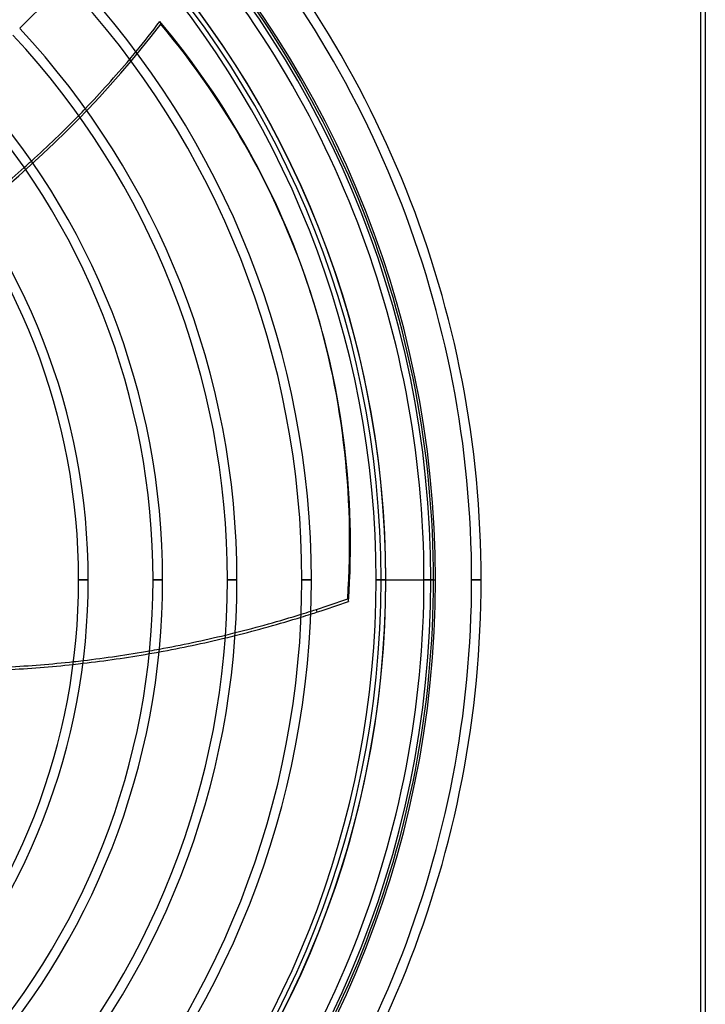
# Model space of a CAD drawing. Header units: millimetres. Extents: x -270 to 270, y -270 to 270.
# Tile 51 of 56: x 125 to 270, y -90 to 118. Entities that reach past the tile are written whole.
import ezdxf

# ---------------------------------------------------------------- set-up
doc = ezdxf.new("R2010")
doc.units = ezdxf.units.MM
doc.layers.add('MAIN-1', color=7, linetype='Continuous')
doc.layers.add('MAIN-2', color=7, linetype='Continuous')

msp = doc.modelspace()

# ---------------------------------------------------------------- linework, layer by layer
at = {"layer": 'MAIN-1'}
for p, q in [((270, 250), (270, -250)), ((125.17, 116.62), (134.86, 126.31)), ((186.75, 60.37), (186.56, 60.93)), ((139.64, 0), (137.62, 0)), ((155.36, 0), (153.34, 0)), ((171.07, 0), (169.06, 0)), ((186.79, 0), (184.78, 0)), ((202.51, 0), (200.49, 0)), ((202.51, 0), (210.57, 0)), ((212.58, 0), (210.57, 0)), ((222.66, 0), (220.64, 0)), ((194.45, -3.99), (194.63, -4.55)), ((188.04, -6.79), (187.86, -6.23))]:
    msp.add_line(p, q, dxfattribs=at)
for radius, start, end in [(222.66, 0, 43.5274), (220.64, 0, 43.43), (212.58, 0, 43.4104), (210.57, 0, 43.3549), (200.49, 0, 43.2722), (202.51, 0, 43.3309), (186.79, 0, 43.1454), (184.78, 0, 43.1252), (171.07, 0, 42.975), (169.06, 0, 42.9509), (155.36, 0, 42.77), (153.34, 0, 42.7407), (139.64, 0, 42.5189), (137.62, 0, 42.4825), (137.62, 317.5175, 0), (139.64, 317.4811, 0), (153.34, 317.2593, 0), (155.36, 317.23, 0), (169.06, 317.0491, 0), (171.07, 317.025, 0), (184.78, 316.8748, 0), (186.79, 316.8546, 0), (200.49, 316.7278, 0), (202.51, 316.6691, 0), (210.57, 316.6451, 0), (212.58, 316.5896, 0), (220.64, 316.57, 0), (222.66, 316.4726, 0)]:
    msp.add_arc((0, 0), radius, start, end, dxfattribs=at)
for centre, major_axis, start_param, end_param in [((-14.88, 198.12), (-199.3, -64.76), 2.238985, 2.280953), ((-57.58, -18.4), (-244.15, -79.33), -3.141593, -2.827433), ((-14.88, 198.12), (-199.3, -64.76), 2.157207, 2.228372), ((-14.88, 198.12), (-199.3, -64.76), 2.077439, 2.146878), ((-14.88, 198.12), (-199.3, -64.76), 1.999245, 2.067335), ((-57.58, -18.4), (-244.15, -79.33), 2.827433, 3.141593), ((-57.4, -18.96), (244.15, 79.33), -0.314159, 0), ((135.47, 155.01), (-199.3, -64.76), 1.570796, 1.604014), ((135.47, 155.01), (-199.3, -64.76), 1.564862, 1.570796), ((135.65, 154.45), (199.3, 64.76), -1.570796, -1.537579), ((135.65, 154.45), (199.3, 64.76), -1.657081, -1.587974), ((135.47, 155.01), (-199.3, -64.76), 1.485609, 1.554654), ((135.65, 154.45), (199.3, 64.76), -1.577756, -1.570796), ((135.65, 154.45), (199.3, 64.76), -1.735714, -1.667196), ((135.47, 155.01), (-199.3, -64.76), 1.407047, 1.475504), ((135.65, 154.45), (199.3, 64.76), -1.813906, -1.745758), ((135.47, 155.01), (-199.3, -64.76), 1.328925, 1.397012), ((135.65, 154.45), (199.3, 64.76), -1.891893, -1.823911), ((135.47, 155.01), (-199.3, -64.76), 1.251008, 1.318929)]:
    msp.add_ellipse(centre, major_axis=major_axis, ratio=0.809017, start_param=start_param, end_param=end_param, dxfattribs=at)
at = {"layer": 'MAIN-2'}
for p, q in [((269, 249), (269, -249)), ((154.78, 118.08), (154.96, 117.52)), ((137.62, 0), (139.64, 0)), ((153.34, 0), (155.36, 0)), ((169.06, 0), (171.07, 0)), ((184.78, 0), (186.79, 0)), ((200.49, 0), (202.51, 0)), ((202.51, 0), (201.5, 0)), ((202.5, 0), (213, 0)), ((210.57, 0), (212, 0)), ((210.57, 0), (212.58, 0)), ((222.66, 0), (220.64, 0)), ((222.66, 0), (220.64, 0)), ((220.64, 0), (222.66, 0)), ((220.64, 0), (222.66, 0)), ((220.64, 0), (222.66, 0))]:
    msp.add_line(p, q, dxfattribs=at)
for radius, start, end in [(213, 0, 180), (212, 0, 180), (202.5, 0, 90), (201.5, 0, 90), (213, 180, 0), (212, 180, 0), (202.5, 270, 0), (201.5, 270, 0)]:
    msp.add_arc((0, 0), radius, start, end, dxfattribs=at)
for centre, major_axis, start_param, end_param in [((-14.7, 197.57), (-199.3, -64.76), 1.73342, 2.280953), ((-57.4, -18.96), (244.15, 79.33), 0, 0.314159), ((-14.88, 198.12), (-199.3, -64.76), 2.228372, 2.238985), ((-14.88, 198.12), (-199.3, -64.76), 2.146878, 2.157207), ((-14.88, 198.12), (-199.3, -64.76), 2.067335, 2.077439), ((135.65, 154.45), (199.3, 64.76), -1.587974, -1.577756), ((135.47, 155.01), (-199.3, -64.76), 1.554654, 1.564862), ((135.65, 154.45), (199.3, 64.76), -1.667196, -1.657081), ((135.47, 155.01), (-199.3, -64.76), 1.475504, 1.485609), ((135.65, 154.45), (199.3, 64.76), -1.745758, -1.735714), ((135.47, 155.01), (-199.3, -64.76), 1.397012, 1.407047), ((135.65, 154.45), (199.3, 64.76), -1.823911, -1.813906), ((135.47, 155.01), (-199.3, -64.76), 1.318929, 1.328925), ((183.35, 75.03), (-123.18, 169.54), 1.73342, 2.280953)]:
    msp.add_ellipse(centre, major_axis=major_axis, ratio=0.809017, start_param=start_param, end_param=end_param, dxfattribs=at)

doc.saveas('drawing.dxf')
